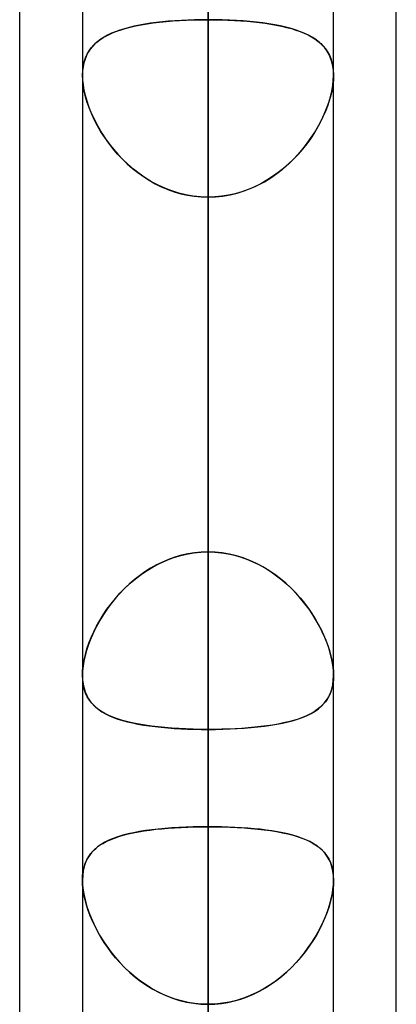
# Model space of a CAD drawing. Header units: millimetres. Extents: x -130 to 54, y -185 to 185.
# Tile 49 of 78: x -64 to -62.09, y 58.58 to 63.57. Entities that reach past the tile are written whole.
import ezdxf

# ---------------------------------------------------------------- set-up
doc = ezdxf.new("R2010")
doc.units = ezdxf.units.MM
doc.layers.add('MAIN-1', color=7, linetype='Continuous')
doc.layers.add('MAIN-2', color=7, linetype='Continuous')

msp = doc.modelspace()

# ---------------------------------------------------------------- linework, layer by layer
at = {"layer": 'MAIN-1'}
for p, q in [((-64, 45.7544), (-64, 87.782)), ((-63.0475, 87.6306), (-63.0475, 0)), ((-63.6825, 87.2445), (-63.6825, 0)), ((-62.4125, 0), (-62.4125, 87.1115)), ((-62.095, 46.1721), (-62.095, 87.1067)), ((-63.6825, 63.2852), (-63.6825, 63.2855)), ((-63.6825, 63.285), (-63.6825, 63.2852)), ((-63.6825, 63.2847), (-63.6825, 63.285)), ((-63.6825, 63.2845), (-63.6825, 63.2847)), ((-63.6825, 63.2842), (-63.6825, 63.2845)), ((-63.6825, 63.284), (-63.6825, 63.2842)), ((-62.4125, 63.2876), (-62.4125, 63.287)), ((-62.4125, 63.287), (-62.4125, 63.2864)), ((-62.4125, 63.2864), (-62.4125, 63.2858)), ((-62.4125, 63.2858), (-62.4125, 63.2852)), ((-62.4125, 63.2852), (-62.4125, 63.2846)), ((-62.4125, 63.2846), (-62.4125, 63.284))]:
    msp.add_line(p, q, dxfattribs=at)
at = {"layer": 'MAIN-2'}
for p, q in [((-63.0475, 0), (-63.0475, 87.6306)), ((-63.0475, 86.6188), (-63.0475, 0)), ((-63.0475, 0), (-63.0475, 86.6188)), ((-63.0475, 0), (-63.0475, 80.5093)), ((-63.0475, 80.5093), (-63.0475, 0)), ((-63.0475, 79.6108), (-63.0475, 0)), ((-63.0475, 0), (-63.0475, 79.6108)), ((-63.0475, 57.8569), (-63.0475, 78.105)), ((-63.0475, 76.835), (-63.0475, 56.9578)), ((-63.0475, 0), (-63.0475, 73.5007)), ((-63.0475, 73.5007), (-63.0475, 0)), ((-63.0475, 72.6021), (-63.0475, 0)), ((-63.0475, 0), (-63.0475, 72.6021)), ((-63.0475, 50.8427), (-63.0475, 68.199)), ((-63.0475, 66.9794), (-63.0475, 60.8716)), ((-63.0475, 60.8716), (-63.0475, 66.9794)), ((-63.0475, 66.929), (-63.0475, 49.77)), ((-63.0475, 0), (-63.0475, 66.4913)), ((-63.0475, 66.4913), (-63.0475, 0)), ((-63.0475, 65.5925), (-63.0475, 0)), ((-63.0475, 0), (-63.0475, 65.5925)), ((-63.0475, 59.4808), (-63.0475, 65.5925)), ((-63.0475, 65.5925), (-63.0475, 59.4808)), ((-63.0475, 63.97), (-63.0475, 57.8569)), ((-63.0475, 57.8569), (-63.0475, 63.97)), ((-63.385, 63.5397), (-63.3553, 63.5447)), ((-63.3381, 63.5473), (-63.3667, 63.5429)), ((-63.3553, 63.5447), (-63.3244, 63.5491)), ((-63.3085, 63.5512), (-63.3381, 63.5473)), ((-63.3244, 63.5491), (-63.2924, 63.553)), ((-63.278, 63.5546), (-63.3085, 63.5512)), ((-63.2924, 63.553), (-63.2594, 63.5564)), ((-63.2466, 63.5575), (-63.278, 63.5546)), ((-63.2594, 63.5564), (-63.2255, 63.5592)), ((-63.2145, 63.56), (-63.2466, 63.5575)), ((-63.2255, 63.5592), (-63.1909, 63.5615)), ((-63.1819, 63.5621), (-63.2145, 63.56)), ((-63.1909, 63.5615), (-63.1556, 63.5633)), ((-63.1489, 63.5636), (-63.1819, 63.5621)), ((-63.1556, 63.5633), (-63.1199, 63.5646)), ((-63.1154, 63.5647), (-63.1489, 63.5636)), ((-63.1199, 63.5646), (-63.0838, 63.5654)), ((-63.0816, 63.5654), (-63.1154, 63.5647)), ((-63.0838, 63.5654), (-63.0475, 63.5656)), ((-63.0475, 63.5656), (-63.0816, 63.5654)), ((-63.0475, 60.8716), (-63.0475, 63.5656)), ((-63.0475, 63.5656), (-63.0475, 60.8716)), ((-63.0475, 63.5656), (-63.0136, 63.5654)), ((-63.0111, 63.5654), (-63.0475, 63.5656)), ((-63.0136, 63.5654), (-62.9799, 63.5648)), ((-62.975, 63.5646), (-63.0111, 63.5654)), ((-62.9799, 63.5648), (-62.9467, 63.5637)), ((-62.9392, 63.5633), (-62.975, 63.5646)), ((-62.9467, 63.5637), (-62.9138, 63.5621)), ((-62.9038, 63.5615), (-62.9392, 63.5633)), ((-62.9138, 63.5621), (-62.8813, 63.5601)), ((-62.8691, 63.5592), (-62.9038, 63.5615)), ((-62.8813, 63.5601), (-62.8494, 63.5576)), ((-62.8352, 63.5564), (-62.8691, 63.5592)), ((-62.8494, 63.5576), (-62.8181, 63.5547)), ((-62.8022, 63.553), (-62.8352, 63.5564)), ((-62.8181, 63.5547), (-62.7877, 63.5513)), ((-62.7701, 63.5491), (-62.8022, 63.553)), ((-62.7877, 63.5513), (-62.7583, 63.5475)), ((-62.7392, 63.5446), (-62.7701, 63.5491)), ((-62.7583, 63.5475), (-62.7297, 63.5431)), ((-62.7094, 63.5396), (-62.7392, 63.5446)), ((-62.7297, 63.5431), (-62.7022, 63.5382)), ((-63.5579, 63.4862), (-63.5374, 63.496)), ((-63.5362, 63.4966), (-63.5554, 63.4875)), ((-63.5374, 63.496), (-63.5154, 63.5051)), ((-63.5156, 63.505), (-63.5362, 63.4966)), ((-63.4938, 63.5128), (-63.5156, 63.505)), ((-63.5154, 63.5051), (-63.492, 63.5134)), ((-63.4707, 63.5199), (-63.4938, 63.5128)), ((-63.492, 63.5134), (-63.4671, 63.5209)), ((-63.4464, 63.5265), (-63.4707, 63.5199)), ((-63.4671, 63.5209), (-63.441, 63.5278)), ((-63.4209, 63.5325), (-63.4464, 63.5265)), ((-63.441, 63.5278), (-63.4136, 63.5341)), ((-63.3943, 63.538), (-63.4209, 63.5325)), ((-63.4136, 63.5341), (-63.385, 63.5397)), ((-63.3667, 63.5429), (-63.3943, 63.538)), ((-62.6807, 63.534), (-62.7094, 63.5396)), ((-62.7022, 63.5382), (-62.6757, 63.5328)), ((-62.6533, 63.5277), (-62.6807, 63.534)), ((-62.6757, 63.5328), (-62.6502, 63.5269)), ((-62.6272, 63.5208), (-62.6533, 63.5277)), ((-62.6502, 63.5269), (-62.6259, 63.5204)), ((-62.6023, 63.5131), (-62.6272, 63.5208)), ((-62.6259, 63.5204), (-62.6029, 63.5133)), ((-62.6029, 63.5133), (-62.5811, 63.5056)), ((-62.5789, 63.5048), (-62.6023, 63.5131)), ((-62.5811, 63.5056), (-62.5605, 63.4973)), ((-62.5569, 63.4957), (-62.5789, 63.5048)), ((-62.5605, 63.4973), (-62.5413, 63.4883)), ((-62.5364, 63.4858), (-62.5569, 63.4957)), ((-63.6194, 63.4436), (-63.6321, 63.4304)), ((-63.625, 63.438), (-63.6105, 63.4515)), ((-63.6053, 63.4558), (-63.6194, 63.4436)), ((-63.6105, 63.4515), (-63.5945, 63.464)), ((-63.59, 63.4671), (-63.6053, 63.4558)), ((-63.5945, 63.464), (-63.577, 63.4755)), ((-63.5734, 63.4777), (-63.59, 63.4671)), ((-63.577, 63.4755), (-63.5579, 63.4862)), ((-63.5554, 63.4875), (-63.5734, 63.4777)), ((-62.5413, 63.4883), (-62.5233, 63.4786)), ((-62.5174, 63.4751), (-62.5364, 63.4858)), ((-62.5233, 63.4786), (-62.5066, 63.4682)), ((-62.4998, 63.4635), (-62.5174, 63.4751)), ((-62.5066, 63.4682), (-62.4912, 63.457)), ((-62.4839, 63.451), (-62.4998, 63.4635)), ((-62.4912, 63.457), (-62.4771, 63.445)), ((-62.4694, 63.4374), (-62.4839, 63.451)), ((-62.4771, 63.445), (-62.4643, 63.432)), ((-63.6537, 63.4008), (-63.6623, 63.3843)), ((-63.6592, 63.3908), (-63.6493, 63.4078)), ((-63.6436, 63.4161), (-63.6537, 63.4008)), ((-63.6493, 63.4078), (-63.6379, 63.4235)), ((-63.6321, 63.4304), (-63.6436, 63.4161)), ((-63.6379, 63.4235), (-63.625, 63.438)), ((-62.4565, 63.4228), (-62.4694, 63.4374)), ((-62.4643, 63.432), (-62.4527, 63.4179)), ((-62.4452, 63.407), (-62.4565, 63.4228)), ((-62.4527, 63.4179), (-62.4425, 63.4028)), ((-62.4354, 63.3899), (-62.4452, 63.407)), ((-62.4425, 63.4028), (-62.4337, 63.3865)), ((-63.6752, 63.3475), (-63.6793, 63.3274)), ((-63.6786, 63.3314), (-63.6739, 63.3526)), ((-63.6695, 63.3665), (-63.6752, 63.3475)), ((-63.6739, 63.3526), (-63.6674, 63.3724)), ((-63.6623, 63.3843), (-63.6695, 63.3665)), ((-63.6674, 63.3724), (-63.6592, 63.3908)), ((-62.4273, 63.3714), (-62.4354, 63.3899)), ((-62.4337, 63.3865), (-62.4264, 63.369)), ((-62.4208, 63.3516), (-62.4273, 63.3714)), ((-62.4264, 63.369), (-62.4205, 63.3503)), ((-62.4162, 63.3302), (-62.4208, 63.3516)), ((-62.4205, 63.3503), (-62.4162, 63.3304)), ((-63.6825, 63.2855), (-63.6815, 63.309)), ((-63.6817, 63.3062), (-63.6825, 63.284)), ((-63.6793, 63.3274), (-63.6817, 63.3062)), ((-63.6815, 63.309), (-63.6786, 63.3314)), ((-62.4162, 63.3304), (-62.4136, 63.3095)), ((-62.4134, 63.3077), (-62.4162, 63.3302)), ((-62.4136, 63.3095), (-62.4125, 63.2876)), ((-62.4125, 63.284), (-62.4134, 63.3077)), ((-63.6825, 63.284), (-63.6817, 63.2602)), ((-63.6815, 63.2584), (-63.6825, 63.284)), ((-63.6817, 63.2602), (-63.6791, 63.2353)), ((-63.6786, 63.2317), (-63.6815, 63.2584)), ((-62.4164, 63.2317), (-62.4135, 63.2584)), ((-62.4133, 63.2602), (-62.4159, 63.2353)), ((-62.4135, 63.2584), (-62.4125, 63.284)), ((-62.4125, 63.284), (-62.4133, 63.2602)), ((-63.6791, 63.2353), (-63.6748, 63.2094)), ((-63.6736, 63.2038), (-63.6786, 63.2317)), ((-63.6748, 63.2094), (-63.6688, 63.1828)), ((-63.6667, 63.1751), (-63.6736, 63.2038)), ((-62.4283, 63.1751), (-62.4214, 63.2038)), ((-62.4202, 63.2094), (-62.4262, 63.1828)), ((-62.4214, 63.2038), (-62.4164, 63.2317)), ((-62.4159, 63.2353), (-62.4202, 63.2094)), ((-63.6688, 63.1828), (-63.6611, 63.1557)), ((-63.658, 63.1459), (-63.6667, 63.1751)), ((-63.6611, 63.1557), (-63.652, 63.1284)), ((-63.6475, 63.1164), (-63.658, 63.1459)), ((-62.4475, 63.1164), (-62.437, 63.1459)), ((-62.4339, 63.1557), (-62.443, 63.1284)), ((-62.437, 63.1459), (-62.4283, 63.1751)), ((-62.4262, 63.1828), (-62.4339, 63.1557)), ((-63.652, 63.1284), (-63.6413, 63.1008)), ((-63.6353, 63.0867), (-63.6475, 63.1164)), ((-63.6413, 63.1008), (-63.6291, 63.0732)), ((-62.4537, 63.1008), (-62.4659, 63.0732)), ((-62.4597, 63.0867), (-62.4475, 63.1164)), ((-62.443, 63.1284), (-62.4537, 63.1008)), ((-63.6214, 63.0571), (-63.6353, 63.0867)), ((-63.6291, 63.0732), (-63.6155, 63.0456)), ((-63.6059, 63.0276), (-63.6214, 63.0571)), ((-63.6155, 63.0456), (-63.6005, 63.018)), ((-62.4795, 63.0456), (-62.4945, 63.018)), ((-62.4891, 63.0276), (-62.4736, 63.0571)), ((-62.4659, 63.0732), (-62.4795, 63.0456)), ((-62.4736, 63.0571), (-62.4597, 63.0867)), ((-63.5889, 62.9984), (-63.6059, 63.0276)), ((-63.6005, 63.018), (-63.584, 62.9905)), ((-63.5702, 62.9695), (-63.5889, 62.9984)), ((-62.5248, 62.9695), (-62.5061, 62.9984)), ((-62.4945, 63.018), (-62.511, 62.9905)), ((-62.5061, 62.9984), (-62.4891, 63.0276)), ((-63.584, 62.9905), (-63.566, 62.9634)), ((-63.5499, 62.9409), (-63.5702, 62.9695)), ((-63.566, 62.9634), (-63.5467, 62.9366)), ((-62.529, 62.9634), (-62.5483, 62.9366)), ((-62.5451, 62.9409), (-62.5248, 62.9695)), ((-62.511, 62.9905), (-62.529, 62.9634)), ((-63.5281, 62.9129), (-63.5499, 62.9409)), ((-63.5467, 62.9366), (-63.5259, 62.9103)), ((-63.5046, 62.8855), (-63.5281, 62.9129)), ((-63.5259, 62.9103), (-63.5038, 62.8846)), ((-62.5691, 62.9103), (-62.5912, 62.8846)), ((-62.5904, 62.8855), (-62.5669, 62.9129)), ((-62.5483, 62.9366), (-62.5691, 62.9103)), ((-62.5669, 62.9129), (-62.5451, 62.9409)), ((-63.4796, 62.859), (-63.5046, 62.8855)), ((-63.5038, 62.8846), (-63.4803, 62.8598)), ((-63.4803, 62.8598), (-63.4556, 62.8359)), ((-63.453, 62.8336), (-63.4796, 62.859)), ((-62.642, 62.8336), (-62.6154, 62.859)), ((-62.6147, 62.8598), (-62.6394, 62.8359)), ((-62.6154, 62.859), (-62.5904, 62.8855)), ((-62.5912, 62.8846), (-62.6147, 62.8598)), ((-63.4556, 62.8359), (-63.4296, 62.8132)), ((-63.425, 62.8093), (-63.453, 62.8336)), ((-63.4296, 62.8132), (-63.4026, 62.7916)), ((-63.3956, 62.7864), (-63.425, 62.8093)), ((-62.6994, 62.7864), (-62.67, 62.8093)), ((-62.6654, 62.8132), (-62.6924, 62.7916)), ((-62.67, 62.8093), (-62.642, 62.8336)), ((-62.6394, 62.8359), (-62.6654, 62.8132)), ((-63.4026, 62.7916), (-63.3744, 62.7715)), ((-63.3649, 62.7652), (-63.3956, 62.7864)), ((-63.3744, 62.7715), (-63.3451, 62.7528)), ((-63.3331, 62.7457), (-63.3649, 62.7652)), ((-63.3451, 62.7528), (-63.3149, 62.7356)), ((-63.3001, 62.7281), (-63.3331, 62.7457)), ((-62.7949, 62.7281), (-62.7619, 62.7457)), ((-62.7499, 62.7528), (-62.7801, 62.7356)), ((-62.7619, 62.7457), (-62.7301, 62.7652)), ((-62.7206, 62.7715), (-62.7499, 62.7528)), ((-62.7301, 62.7652), (-62.6994, 62.7864)), ((-62.6924, 62.7916), (-62.7206, 62.7715)), ((-63.3149, 62.7356), (-63.2836, 62.7201)), ((-63.2661, 62.7124), (-63.3001, 62.7281)), ((-63.2836, 62.7201), (-63.2515, 62.7065)), ((-63.231, 62.6989), (-63.2661, 62.7124)), ((-63.2515, 62.7065), (-63.2187, 62.6948)), ((-63.1953, 62.6877), (-63.231, 62.6989)), ((-62.8997, 62.6877), (-62.864, 62.6989)), ((-62.8435, 62.7065), (-62.8763, 62.6948)), ((-62.864, 62.6989), (-62.8289, 62.7124)), ((-62.8114, 62.7201), (-62.8435, 62.7065)), ((-62.8289, 62.7124), (-62.7949, 62.7281)), ((-62.7801, 62.7356), (-62.8114, 62.7201)), ((-63.2187, 62.6948), (-63.1854, 62.685)), ((-63.1589, 62.6789), (-63.1953, 62.6877)), ((-63.1854, 62.685), (-63.1515, 62.6774)), ((-63.1222, 62.6725), (-63.1589, 62.6789)), ((-63.1515, 62.6774), (-63.1172, 62.6719)), ((-63.085, 62.6687), (-63.1222, 62.6725)), ((-63.1172, 62.6719), (-63.0825, 62.6685)), ((-63.0475, 62.6674), (-63.085, 62.6687)), ((-63.0825, 62.6685), (-63.0475, 62.6674)), ((-63.0475, 62.6674), (-63.01, 62.6687)), ((-63.0125, 62.6685), (-63.0475, 62.6674)), ((-63.0475, 62.6674), (-63.0475, 59.9733)), ((-63.0475, 59.9733), (-63.0475, 62.6674)), ((-63.0475, 56.5592), (-63.0475, 62.6674)), ((-63.0475, 62.6674), (-63.0475, 56.5592)), ((-62.9778, 62.6719), (-63.0125, 62.6685)), ((-63.01, 62.6687), (-62.9729, 62.6725)), ((-62.9435, 62.6774), (-62.9778, 62.6719)), ((-62.9729, 62.6725), (-62.9361, 62.6789)), ((-62.9096, 62.685), (-62.9435, 62.6774)), ((-62.9361, 62.6789), (-62.8997, 62.6877)), ((-62.8763, 62.6948), (-62.9096, 62.685)), ((-63.2259, 60.8413), (-63.1912, 60.852)), ((-63.1819, 60.8545), (-63.2145, 60.8451)), ((-63.1912, 60.852), (-63.1558, 60.8605)), ((-63.1489, 60.8619), (-63.1819, 60.8545)), ((-63.1558, 60.8605), (-63.12, 60.8666)), ((-63.1154, 60.8672), (-63.1489, 60.8619)), ((-63.12, 60.8666), (-63.0839, 60.8703)), ((-63.0816, 60.8705), (-63.1154, 60.8672)), ((-63.0839, 60.8703), (-63.0475, 60.8716)), ((-63.0475, 60.8716), (-63.0816, 60.8705)), ((-63.0111, 60.8703), (-63.0475, 60.8716)), ((-63.0475, 60.8716), (-63.0134, 60.8705)), ((-63.0134, 60.8705), (-62.9796, 60.8672)), ((-62.975, 60.8666), (-63.0111, 60.8703)), ((-62.9796, 60.8672), (-62.9461, 60.8619)), ((-62.9392, 60.8605), (-62.975, 60.8666)), ((-62.9461, 60.8619), (-62.9131, 60.8545)), ((-62.9038, 60.852), (-62.9392, 60.8605)), ((-62.9131, 60.8545), (-62.8805, 60.8451)), ((-62.8691, 60.8413), (-62.9038, 60.852)), ((-63.3085, 60.8055), (-63.3381, 60.7889)), ((-63.3249, 60.7966), (-63.2928, 60.8135)), ((-63.278, 60.8205), (-63.3085, 60.8055)), ((-63.2928, 60.8135), (-63.2598, 60.8284)), ((-63.2466, 60.8337), (-63.278, 60.8205)), ((-63.2598, 60.8284), (-63.2259, 60.8413)), ((-63.2145, 60.8451), (-63.2466, 60.8337)), ((-62.8805, 60.8451), (-62.8484, 60.8337)), ((-62.8352, 60.8284), (-62.8691, 60.8413)), ((-62.8484, 60.8337), (-62.817, 60.8205)), ((-62.8022, 60.8135), (-62.8352, 60.8284)), ((-62.817, 60.8205), (-62.7865, 60.8055)), ((-62.7701, 60.7966), (-62.8022, 60.8135)), ((-62.7865, 60.8055), (-62.7569, 60.7889)), ((-63.4143, 60.736), (-63.3856, 60.7577)), ((-63.3667, 60.7709), (-63.3943, 60.7514)), ((-63.3856, 60.7577), (-63.3558, 60.778)), ((-63.3381, 60.7889), (-63.3667, 60.7709)), ((-63.3558, 60.778), (-63.3249, 60.7966)), ((-62.7392, 60.778), (-62.7701, 60.7966)), ((-62.7569, 60.7889), (-62.7283, 60.7709)), ((-62.7094, 60.7577), (-62.7392, 60.778)), ((-62.7283, 60.7709), (-62.7007, 60.7514)), ((-62.6807, 60.736), (-62.7094, 60.7577)), ((-63.4464, 60.7086), (-63.4708, 60.6855)), ((-63.4678, 60.6884), (-63.4417, 60.7128)), ((-63.4209, 60.7306), (-63.4464, 60.7086)), ((-63.4417, 60.7128), (-63.4143, 60.736)), ((-63.3943, 60.7514), (-63.4209, 60.7306)), ((-62.7007, 60.7514), (-62.6741, 60.7306)), ((-62.6533, 60.7128), (-62.6807, 60.736)), ((-62.6741, 60.7306), (-62.6486, 60.7086)), ((-62.6272, 60.6884), (-62.6533, 60.7128)), ((-62.6486, 60.7086), (-62.6242, 60.6855)), ((-63.5161, 60.6364), (-63.4927, 60.6629)), ((-63.4938, 60.6616), (-63.5157, 60.6369)), ((-63.4708, 60.6855), (-63.4938, 60.6616)), ((-63.4927, 60.6629), (-63.4678, 60.6884)), ((-62.6023, 60.6629), (-62.6272, 60.6884)), ((-62.6242, 60.6855), (-62.6012, 60.6616)), ((-62.5789, 60.6364), (-62.6023, 60.6629)), ((-62.6012, 60.6616), (-62.5793, 60.6369)), ((-63.5586, 60.5814), (-63.5381, 60.6092)), ((-63.5362, 60.6116), (-63.5555, 60.5858)), ((-63.5381, 60.6092), (-63.5161, 60.6364)), ((-63.5157, 60.6369), (-63.5362, 60.6116)), ((-62.5793, 60.6369), (-62.5588, 60.6116)), ((-62.5569, 60.6092), (-62.5789, 60.6364)), ((-62.5588, 60.6116), (-62.5395, 60.5858)), ((-62.5364, 60.5814), (-62.5569, 60.6092)), ((-63.5952, 60.5245), (-63.5776, 60.5531)), ((-63.5734, 60.5596), (-63.5901, 60.5331)), ((-63.5776, 60.5531), (-63.5586, 60.5814)), ((-63.5555, 60.5858), (-63.5734, 60.5596)), ((-62.5395, 60.5858), (-62.5216, 60.5596)), ((-62.5174, 60.5531), (-62.5364, 60.5814)), ((-62.5216, 60.5596), (-62.5049, 60.5331)), ((-62.4998, 60.5245), (-62.5174, 60.5531)), ((-63.6054, 60.5065), (-63.6194, 60.4796)), ((-63.6111, 60.4957), (-63.5952, 60.5245)), ((-63.5901, 60.5331), (-63.6054, 60.5065)), ((-62.5049, 60.5331), (-62.4896, 60.5065)), ((-62.4839, 60.4957), (-62.4998, 60.5245)), ((-62.4896, 60.5065), (-62.4756, 60.4796)), ((-63.6385, 60.4381), (-63.6256, 60.4669)), ((-63.6194, 60.4796), (-63.6322, 60.4526)), ((-63.6256, 60.4669), (-63.6111, 60.4957)), ((-62.4694, 60.4669), (-62.4839, 60.4957)), ((-62.4756, 60.4796), (-62.4628, 60.4526)), ((-62.4565, 60.4381), (-62.4694, 60.4669)), ((-63.6596, 60.3809), (-63.6498, 60.4094)), ((-63.6436, 60.4256), (-63.6537, 60.3987)), ((-63.6498, 60.4094), (-63.6385, 60.4381)), ((-63.6322, 60.4526), (-63.6436, 60.4256)), ((-62.4628, 60.4526), (-62.4514, 60.4256)), ((-62.4452, 60.4094), (-62.4565, 60.4381)), ((-62.4514, 60.4256), (-62.4413, 60.3987)), ((-62.4354, 60.3809), (-62.4452, 60.4094)), ((-63.6623, 60.3719), (-63.6695, 60.3455)), ((-63.6677, 60.3526), (-63.6596, 60.3809)), ((-63.6537, 60.3987), (-63.6623, 60.3719)), ((-62.4413, 60.3987), (-62.4327, 60.3719)), ((-62.4273, 60.3526), (-62.4354, 60.3809)), ((-62.4327, 60.3719), (-62.4255, 60.3455)), ((-63.6752, 60.3195), (-63.6793, 60.2943)), ((-63.6788, 60.2978), (-63.6741, 60.3249)), ((-63.6695, 60.3455), (-63.6752, 60.3195)), ((-63.6741, 60.3249), (-63.6677, 60.3526)), ((-62.4208, 60.3249), (-62.4273, 60.3526)), ((-62.4255, 60.3455), (-62.4198, 60.3195)), ((-62.4162, 60.2978), (-62.4208, 60.3249)), ((-62.4198, 60.3195), (-62.4157, 60.2943)), ((-63.6825, 60.247), (-63.6816, 60.2718)), ((-63.6817, 60.2701), (-63.6825, 60.2469)), ((-63.6793, 60.2943), (-63.6817, 60.2701)), ((-63.6816, 60.2718), (-63.6788, 60.2978)), ((-62.4134, 60.2718), (-62.4162, 60.2978)), ((-62.4157, 60.2943), (-62.4133, 60.2701)), ((-62.4125, 60.247), (-62.4134, 60.2718)), ((-62.4133, 60.2701), (-62.4125, 60.2469)), ((-63.6815, 60.2226), (-63.6825, 60.247)), ((-63.6825, 60.2469), (-63.6817, 60.2242)), ((-63.6817, 60.2242), (-63.6791, 60.2025)), ((-63.6786, 60.1996), (-63.6815, 60.2226)), ((-62.4164, 60.1996), (-62.4135, 60.2226)), ((-62.4133, 60.2242), (-62.4159, 60.2025)), ((-62.4135, 60.2226), (-62.4125, 60.247)), ((-62.4125, 60.2469), (-62.4133, 60.2242)), ((-63.6791, 60.2025), (-63.6747, 60.1819)), ((-63.6736, 60.1778), (-63.6786, 60.1996)), ((-63.6747, 60.1819), (-63.6687, 60.1627)), ((-63.6667, 60.1575), (-63.6736, 60.1778)), ((-63.6687, 60.1627), (-63.6611, 60.1448)), ((-63.658, 60.1387), (-63.6667, 60.1575)), ((-62.437, 60.1387), (-62.4283, 60.1575)), ((-62.4263, 60.1627), (-62.4339, 60.1448)), ((-62.4283, 60.1575), (-62.4214, 60.1778)), ((-62.4203, 60.1819), (-62.4263, 60.1627)), ((-62.4214, 60.1778), (-62.4164, 60.1996)), ((-62.4159, 60.2025), (-62.4203, 60.1819)), ((-63.6611, 60.1448), (-63.6519, 60.1283)), ((-63.6475, 60.1215), (-63.658, 60.1387)), ((-63.6519, 60.1283), (-63.6413, 60.1129)), ((-63.6353, 60.1056), (-63.6475, 60.1215)), ((-63.6413, 60.1129), (-63.6291, 60.0988)), ((-63.6214, 60.0911), (-63.6353, 60.1056)), ((-62.4736, 60.0911), (-62.4597, 60.1056)), ((-62.4538, 60.1129), (-62.4659, 60.0988)), ((-62.4597, 60.1056), (-62.4475, 60.1215)), ((-62.4431, 60.1283), (-62.4538, 60.1129)), ((-62.4475, 60.1215), (-62.437, 60.1387)), ((-62.4339, 60.1448), (-62.4431, 60.1283)), ((-63.6291, 60.0988), (-63.6155, 60.0857)), ((-63.6059, 60.0778), (-63.6214, 60.0911)), ((-63.6155, 60.0857), (-63.6004, 60.0736)), ((-63.5889, 60.0656), (-63.6059, 60.0778)), ((-63.6004, 60.0736), (-63.5839, 60.0625)), ((-63.5702, 60.0544), (-63.5889, 60.0656)), ((-63.5839, 60.0625), (-63.566, 60.0521)), ((-63.5499, 60.0442), (-63.5702, 60.0544)), ((-62.5451, 60.0442), (-62.5248, 60.0544)), ((-62.5111, 60.0625), (-62.529, 60.0521)), ((-62.5248, 60.0544), (-62.5061, 60.0656)), ((-62.4946, 60.0736), (-62.5111, 60.0625)), ((-62.5061, 60.0656), (-62.4891, 60.0778)), ((-62.4795, 60.0857), (-62.4946, 60.0736)), ((-62.4891, 60.0778), (-62.4736, 60.0911)), ((-62.4659, 60.0988), (-62.4795, 60.0857)), ((-63.566, 60.0521), (-63.5466, 60.0426)), ((-63.5281, 60.0348), (-63.5499, 60.0442)), ((-63.5466, 60.0426), (-63.5259, 60.0339)), ((-63.5046, 60.0262), (-63.5281, 60.0348)), ((-63.5259, 60.0339), (-63.5038, 60.0259)), ((-63.4796, 60.0184), (-63.5046, 60.0262)), ((-63.5038, 60.0259), (-63.4803, 60.0186)), ((-63.4803, 60.0186), (-63.4555, 60.0119)), ((-63.453, 60.0113), (-63.4796, 60.0184)), ((-63.4555, 60.0119), (-63.4296, 60.0059)), ((-63.425, 60.0049), (-63.453, 60.0113)), ((-63.4296, 60.0059), (-63.4025, 60.0004)), ((-63.3956, 59.9992), (-63.425, 60.0049)), ((-62.6994, 59.9992), (-62.67, 60.0049)), ((-62.6654, 60.0059), (-62.6925, 60.0004)), ((-62.67, 60.0049), (-62.642, 60.0113)), ((-62.6395, 60.0119), (-62.6654, 60.0059)), ((-62.642, 60.0113), (-62.6154, 60.0184)), ((-62.6147, 60.0186), (-62.6395, 60.0119)), ((-62.6154, 60.0184), (-62.5904, 60.0262)), ((-62.5912, 60.0259), (-62.6147, 60.0186)), ((-62.5691, 60.0339), (-62.5912, 60.0259)), ((-62.5904, 60.0262), (-62.5669, 60.0348)), ((-62.5484, 60.0426), (-62.5691, 60.0339)), ((-62.5669, 60.0348), (-62.5451, 60.0442)), ((-62.529, 60.0521), (-62.5484, 60.0426)), ((-63.4025, 60.0004), (-63.3743, 59.9955)), ((-63.3649, 59.9941), (-63.3956, 59.9992)), ((-63.3743, 59.9955), (-63.3451, 59.9912)), ((-63.3331, 59.9896), (-63.3649, 59.9941)), ((-63.3451, 59.9912), (-63.3148, 59.9874)), ((-63.3001, 59.9857), (-63.3331, 59.9896)), ((-63.3148, 59.9874), (-63.2836, 59.984)), ((-63.2661, 59.9824), (-63.3001, 59.9857)), ((-63.2836, 59.984), (-63.2515, 59.9811)), ((-63.231, 59.9796), (-63.2661, 59.9824)), ((-63.2515, 59.9811), (-63.2187, 59.9787)), ((-63.1953, 59.9773), (-63.231, 59.9796)), ((-63.2187, 59.9787), (-63.1854, 59.9768)), ((-63.1589, 59.9755), (-63.1953, 59.9773)), ((-63.1854, 59.9768), (-63.1515, 59.9752)), ((-63.1222, 59.9743), (-63.1589, 59.9755)), ((-63.1515, 59.9752), (-63.1172, 59.9742)), ((-63.085, 59.9736), (-63.1222, 59.9743)), ((-63.1172, 59.9742), (-63.0825, 59.9735)), ((-63.0475, 59.9733), (-63.085, 59.9736)), ((-63.0825, 59.9735), (-63.0475, 59.9733)), ((-63.0475, 59.9733), (-63.01, 59.9736)), ((-63.0125, 59.9735), (-63.0475, 59.9733)), ((-63.0475, 59.9733), (-63.0475, 53.8651)), ((-63.0475, 53.8651), (-63.0475, 59.9733)), ((-62.9778, 59.9742), (-63.0125, 59.9735)), ((-63.01, 59.9736), (-62.9729, 59.9743)), ((-62.9435, 59.9752), (-62.9778, 59.9742)), ((-62.9729, 59.9743), (-62.9361, 59.9755)), ((-62.9096, 59.9768), (-62.9435, 59.9752)), ((-62.9361, 59.9755), (-62.8997, 59.9773)), ((-62.8763, 59.9787), (-62.9096, 59.9768)), ((-62.8997, 59.9773), (-62.864, 59.9796)), ((-62.8435, 59.9811), (-62.8763, 59.9787)), ((-62.864, 59.9796), (-62.8289, 59.9824)), ((-62.8114, 59.984), (-62.8435, 59.9811)), ((-62.8289, 59.9824), (-62.7949, 59.9857)), ((-62.7802, 59.9874), (-62.8114, 59.984)), ((-62.7949, 59.9857), (-62.7619, 59.9896)), ((-62.7499, 59.9912), (-62.7802, 59.9874)), ((-62.7619, 59.9896), (-62.7301, 59.9941)), ((-62.7206, 59.9955), (-62.7499, 59.9912)), ((-62.7301, 59.9941), (-62.6994, 59.9992)), ((-62.6925, 60.0004), (-62.7206, 59.9955)), ((-63.3987, 59.4553), (-63.3708, 59.4599)), ((-63.3636, 59.461), (-63.3942, 59.4561)), ((-63.3708, 59.4599), (-63.3419, 59.464)), ((-63.3318, 59.4652), (-63.3636, 59.461)), ((-63.3419, 59.464), (-63.312, 59.4676)), ((-63.2988, 59.469), (-63.3318, 59.4652)), ((-63.312, 59.4676), (-63.2811, 59.4707)), ((-63.2649, 59.4721), (-63.2988, 59.469)), ((-63.2811, 59.4707), (-63.2494, 59.4734)), ((-63.2299, 59.4748), (-63.2649, 59.4721)), ((-63.2494, 59.4734), (-63.217, 59.4757)), ((-63.1944, 59.477), (-63.2299, 59.4748)), ((-63.217, 59.4757), (-63.1839, 59.4775)), ((-63.1583, 59.4787), (-63.1944, 59.477)), ((-63.1839, 59.4775), (-63.1503, 59.4789)), ((-63.1217, 59.4798), (-63.1583, 59.4787)), ((-63.1503, 59.4789), (-63.1162, 59.4799)), ((-63.0848, 59.4805), (-63.1217, 59.4798)), ((-63.1162, 59.4799), (-63.082, 59.4806)), ((-63.0475, 59.4808), (-63.0848, 59.4805)), ((-63.082, 59.4806), (-63.0475, 59.4808)), ((-63.0475, 0), (-63.0475, 59.4808)), ((-63.0475, 59.4808), (-63.0475, 0)), ((-63.0475, 59.4808), (-63.0102, 59.4805)), ((-63.013, 59.4806), (-63.0475, 59.4808)), ((-62.9788, 59.4799), (-63.013, 59.4806)), ((-63.0102, 59.4805), (-62.9733, 59.4798)), ((-62.9447, 59.4789), (-62.9788, 59.4799)), ((-62.9733, 59.4798), (-62.9367, 59.4787)), ((-62.9111, 59.4775), (-62.9447, 59.4789)), ((-62.9367, 59.4787), (-62.9006, 59.477)), ((-62.878, 59.4757), (-62.9111, 59.4775)), ((-62.9006, 59.477), (-62.8651, 59.4748)), ((-62.8456, 59.4734), (-62.878, 59.4757)), ((-62.8651, 59.4748), (-62.8301, 59.4721)), ((-62.8139, 59.4707), (-62.8456, 59.4734)), ((-62.8301, 59.4721), (-62.7962, 59.469)), ((-62.7831, 59.4676), (-62.8139, 59.4707)), ((-62.7962, 59.469), (-62.7632, 59.4652)), ((-62.7531, 59.464), (-62.7831, 59.4676)), ((-62.7632, 59.4652), (-62.7314, 59.461)), ((-62.7242, 59.4599), (-62.7531, 59.464)), ((-62.7314, 59.461), (-62.7008, 59.4561)), ((-62.6963, 59.4553), (-62.7242, 59.4599)), ((-63.5493, 59.4121), (-63.5698, 59.4019)), ((-63.5619, 59.4061), (-63.5423, 59.4152)), ((-63.5273, 59.4213), (-63.5493, 59.4121)), ((-63.5423, 59.4152), (-63.5213, 59.4236)), ((-63.5037, 59.4298), (-63.5273, 59.4213)), ((-63.5213, 59.4236), (-63.4991, 59.4312)), ((-63.4785, 59.4374), (-63.5037, 59.4298)), ((-63.4991, 59.4312), (-63.4758, 59.4382)), ((-63.4518, 59.4443), (-63.4785, 59.4374)), ((-63.4758, 59.4382), (-63.4512, 59.4445)), ((-63.4237, 59.4505), (-63.4518, 59.4443)), ((-63.4512, 59.4445), (-63.4255, 59.4502)), ((-63.4255, 59.4502), (-63.3987, 59.4553)), ((-63.3942, 59.4561), (-63.4237, 59.4505)), ((-62.7008, 59.4561), (-62.6713, 59.4505)), ((-62.6695, 59.4502), (-62.6963, 59.4553)), ((-62.6713, 59.4505), (-62.6432, 59.4443)), ((-62.6438, 59.4445), (-62.6695, 59.4502)), ((-62.6192, 59.4382), (-62.6438, 59.4445)), ((-62.6432, 59.4443), (-62.6165, 59.4374)), ((-62.5959, 59.4312), (-62.6192, 59.4382)), ((-62.6165, 59.4374), (-62.5913, 59.4298)), ((-62.5737, 59.4236), (-62.5959, 59.4312)), ((-62.5913, 59.4298), (-62.5677, 59.4213)), ((-62.5527, 59.4152), (-62.5737, 59.4236)), ((-62.5677, 59.4213), (-62.5457, 59.4121)), ((-62.5331, 59.4061), (-62.5527, 59.4152)), ((-62.5457, 59.4121), (-62.5252, 59.4019)), ((-63.6397, 59.3457), (-63.627, 59.3599)), ((-63.6212, 59.3656), (-63.6351, 59.3512)), ((-63.627, 59.3599), (-63.6129, 59.373)), ((-63.6057, 59.3788), (-63.6212, 59.3656)), ((-63.6129, 59.373), (-63.5973, 59.385)), ((-63.5886, 59.3909), (-63.6057, 59.3788)), ((-63.5973, 59.385), (-63.5803, 59.396)), ((-63.5698, 59.4019), (-63.5886, 59.3909)), ((-63.5803, 59.396), (-63.5619, 59.4061)), ((-62.5147, 59.396), (-62.5331, 59.4061)), ((-62.5252, 59.4019), (-62.5064, 59.3909)), ((-62.4977, 59.385), (-62.5147, 59.396)), ((-62.5064, 59.3909), (-62.4893, 59.3788)), ((-62.4821, 59.373), (-62.4977, 59.385)), ((-62.4893, 59.3788), (-62.4738, 59.3656)), ((-62.468, 59.3599), (-62.4821, 59.373)), ((-62.4738, 59.3656), (-62.4599, 59.3512)), ((-62.4553, 59.3457), (-62.468, 59.3599)), ((-63.6683, 59.2955), (-63.6604, 59.3136)), ((-63.6579, 59.3183), (-63.6667, 59.2996)), ((-63.6604, 59.3136), (-63.6508, 59.3303)), ((-63.6474, 59.3354), (-63.6579, 59.3183)), ((-63.6508, 59.3303), (-63.6397, 59.3457)), ((-63.6351, 59.3512), (-63.6474, 59.3354)), ((-62.4599, 59.3512), (-62.4476, 59.3354)), ((-62.4442, 59.3303), (-62.4553, 59.3457)), ((-62.4476, 59.3354), (-62.4371, 59.3183)), ((-62.4346, 59.3136), (-62.4442, 59.3303)), ((-62.4371, 59.3183), (-62.4283, 59.2996)), ((-62.4267, 59.2955), (-62.4346, 59.3136)), ((-63.6786, 59.2575), (-63.6815, 59.2344)), ((-63.6789, 59.2552), (-63.6745, 59.2761)), ((-63.6736, 59.2794), (-63.6786, 59.2575)), ((-63.6745, 59.2761), (-63.6683, 59.2955)), ((-63.6667, 59.2996), (-63.6736, 59.2794)), ((-62.4283, 59.2996), (-62.4214, 59.2794)), ((-62.4205, 59.2761), (-62.4267, 59.2955)), ((-62.4214, 59.2794), (-62.4164, 59.2575)), ((-62.416, 59.2552), (-62.4205, 59.2761)), ((-62.4164, 59.2575), (-62.4135, 59.2344)), ((-63.6815, 59.2344), (-63.6825, 59.2101)), ((-63.6825, 59.2101), (-63.6816, 59.2332)), ((-63.6825, 59.2101), (-63.6816, 59.1853)), ((-63.6817, 59.1866), (-63.6825, 59.2101)), ((-63.6816, 59.2332), (-63.6789, 59.2552)), ((-62.4134, 59.2332), (-62.416, 59.2552)), ((-62.4135, 59.2344), (-62.4125, 59.2101)), ((-62.4125, 59.2101), (-62.4134, 59.2332)), ((-62.4125, 59.2101), (-62.4134, 59.1853)), ((-62.4133, 59.1866), (-62.4125, 59.2101)), ((-63.6792, 59.1622), (-63.6817, 59.1866)), ((-63.6816, 59.1853), (-63.6788, 59.1594)), ((-63.6751, 59.1368), (-63.6792, 59.1622)), ((-63.6788, 59.1594), (-63.6742, 59.1323)), ((-62.4162, 59.1594), (-62.4208, 59.1323)), ((-62.4199, 59.1368), (-62.4158, 59.1622)), ((-62.4134, 59.1853), (-62.4162, 59.1594)), ((-62.4158, 59.1622), (-62.4133, 59.1866)), ((-63.6694, 59.1106), (-63.6751, 59.1368)), ((-63.6742, 59.1323), (-63.6678, 59.1045)), ((-63.6621, 59.084), (-63.6694, 59.1106)), ((-62.4329, 59.084), (-62.4256, 59.1106)), ((-62.4208, 59.1323), (-62.4272, 59.1045)), ((-62.4256, 59.1106), (-62.4199, 59.1368)), ((-63.6678, 59.1045), (-63.6597, 59.0763)), ((-63.6533, 59.057), (-63.6621, 59.084)), ((-63.6597, 59.0763), (-63.65, 59.0476)), ((-62.4353, 59.0763), (-62.445, 59.0476)), ((-62.4417, 59.057), (-62.4329, 59.084)), ((-62.4272, 59.1045), (-62.4353, 59.0763)), ((-63.6432, 59.0298), (-63.6533, 59.057)), ((-63.65, 59.0476), (-63.6387, 59.0188)), ((-63.6316, 59.0026), (-63.6432, 59.0298)), ((-63.6387, 59.0188), (-63.6258, 58.99)), ((-62.4563, 59.0188), (-62.4692, 58.99)), ((-62.4634, 59.0026), (-62.4518, 59.0298)), ((-62.445, 59.0476), (-62.4563, 59.0188)), ((-62.4518, 59.0298), (-62.4417, 59.057)), ((-63.6188, 58.9754), (-63.6316, 59.0026)), ((-63.6258, 58.99), (-63.6115, 58.9612)), ((-63.6047, 58.9484), (-63.6188, 58.9754)), ((-63.6115, 58.9612), (-63.5957, 58.9324)), ((-62.4835, 58.9612), (-62.4993, 58.9324)), ((-62.4903, 58.9484), (-62.4762, 58.9754)), ((-62.4692, 58.99), (-62.4835, 58.9612)), ((-62.4762, 58.9754), (-62.4634, 59.0026)), ((-63.5893, 58.9216), (-63.6047, 58.9484)), ((-63.5957, 58.9324), (-63.5783, 58.9038)), ((-63.5727, 58.8951), (-63.5893, 58.9216)), ((-62.5223, 58.8951), (-62.5057, 58.9216)), ((-62.4993, 58.9324), (-62.5167, 58.9038)), ((-62.5057, 58.9216), (-62.4903, 58.9484)), ((-63.5783, 58.9038), (-63.5594, 58.8755)), ((-63.5547, 58.8688), (-63.5727, 58.8951)), ((-63.5594, 58.8755), (-63.539, 58.8475)), ((-63.5355, 58.8429), (-63.5547, 58.8688)), ((-62.5595, 58.8429), (-62.5403, 58.8688)), ((-62.5356, 58.8755), (-62.556, 58.8475)), ((-62.5403, 58.8688), (-62.5223, 58.8951)), ((-62.5167, 58.9038), (-62.5356, 58.8755)), ((-63.539, 58.8475), (-63.5171, 58.8202)), ((-63.5149, 58.8175), (-63.5355, 58.8429)), ((-63.5171, 58.8202), (-63.4938, 58.7935)), ((-63.4931, 58.7928), (-63.5149, 58.8175)), ((-62.6019, 58.7928), (-62.5801, 58.8175)), ((-62.5779, 58.8202), (-62.6012, 58.7935)), ((-62.5801, 58.8175), (-62.5595, 58.8429)), ((-62.556, 58.8475), (-62.5779, 58.8202)), ((-63.4938, 58.7935), (-63.4691, 58.7678)), ((-63.4701, 58.7688), (-63.4931, 58.7928)), ((-63.4458, 58.7457), (-63.4701, 58.7688)), ((-63.4691, 58.7678), (-63.4429, 58.7431)), ((-62.6259, 58.7678), (-62.6521, 58.7431)), ((-62.6492, 58.7457), (-62.6249, 58.7688)), ((-62.6012, 58.7935), (-62.6259, 58.7678)), ((-62.6249, 58.7688), (-62.6019, 58.7928)), ((-63.4203, 58.7236), (-63.4458, 58.7457)), ((-63.4429, 58.7431), (-63.4155, 58.7196)), ((-63.3937, 58.7027), (-63.4203, 58.7236)), ((-63.4155, 58.7196), (-63.3869, 58.6976)), ((-62.6795, 58.7196), (-62.7081, 58.6976)), ((-62.7013, 58.7027), (-62.6747, 58.7236)), ((-62.6521, 58.7431), (-62.6795, 58.7196)), ((-62.6747, 58.7236), (-62.6492, 58.7457)), ((-63.3661, 58.6831), (-63.3937, 58.7027)), ((-63.3869, 58.6976), (-63.357, 58.677)), ((-63.3376, 58.6649), (-63.3661, 58.6831)), ((-63.357, 58.677), (-63.326, 58.6581)), ((-63.308, 58.6483), (-63.3376, 58.6649)), ((-62.787, 58.6483), (-62.7574, 58.6649)), ((-62.738, 58.677), (-62.769, 58.6581)), ((-62.7574, 58.6649), (-62.7289, 58.6831)), ((-62.7081, 58.6976), (-62.738, 58.677)), ((-62.7289, 58.6831), (-62.7013, 58.7027)), ((-63.326, 58.6581), (-63.2938, 58.641)), ((-63.2776, 58.6332), (-63.308, 58.6483)), ((-63.2938, 58.641), (-63.2606, 58.6258)), ((-63.2462, 58.6199), (-63.2776, 58.6332)), ((-63.2606, 58.6258), (-63.2265, 58.6126)), ((-63.2142, 58.6085), (-63.2462, 58.6199)), ((-63.2265, 58.6126), (-63.1918, 58.6017)), ((-62.8685, 58.6126), (-62.9032, 58.6017)), ((-62.8808, 58.6085), (-62.8488, 58.6199)), ((-62.8344, 58.6258), (-62.8685, 58.6126)), ((-62.8488, 58.6199), (-62.8174, 58.6332)), ((-62.8012, 58.641), (-62.8344, 58.6258)), ((-62.8174, 58.6332), (-62.787, 58.6483)), ((-62.769, 58.6581), (-62.8012, 58.641)), ((-63.1816, 58.599), (-63.2142, 58.6085)), ((-63.1918, 58.6017), (-63.1564, 58.5932)), ((-63.1486, 58.5916), (-63.1816, 58.599)), ((-63.1564, 58.5932), (-63.1205, 58.5869)), ((-63.1152, 58.5862), (-63.1486, 58.5916)), ((-63.1205, 58.5869), (-63.0842, 58.5832)), ((-63.0815, 58.583), (-63.1152, 58.5862)), ((-63.0842, 58.5832), (-63.0475, 58.5819)), ((-63.0475, 58.5819), (-63.0815, 58.583)), ((-63.0108, 58.5832), (-63.0475, 58.5819)), ((-63.0475, 58.5819), (-63.0135, 58.583)), ((-63.0135, 58.583), (-62.9798, 58.5862)), ((-62.9745, 58.5869), (-63.0108, 58.5832)), ((-62.9798, 58.5862), (-62.9464, 58.5916)), ((-62.9386, 58.5932), (-62.9745, 58.5869)), ((-62.9464, 58.5916), (-62.9134, 58.599)), ((-62.9032, 58.6017), (-62.9386, 58.5932)), ((-62.9134, 58.599), (-62.8808, 58.6085))]:
    msp.add_line(p, q, dxfattribs=at)

doc.saveas('drawing.dxf')
